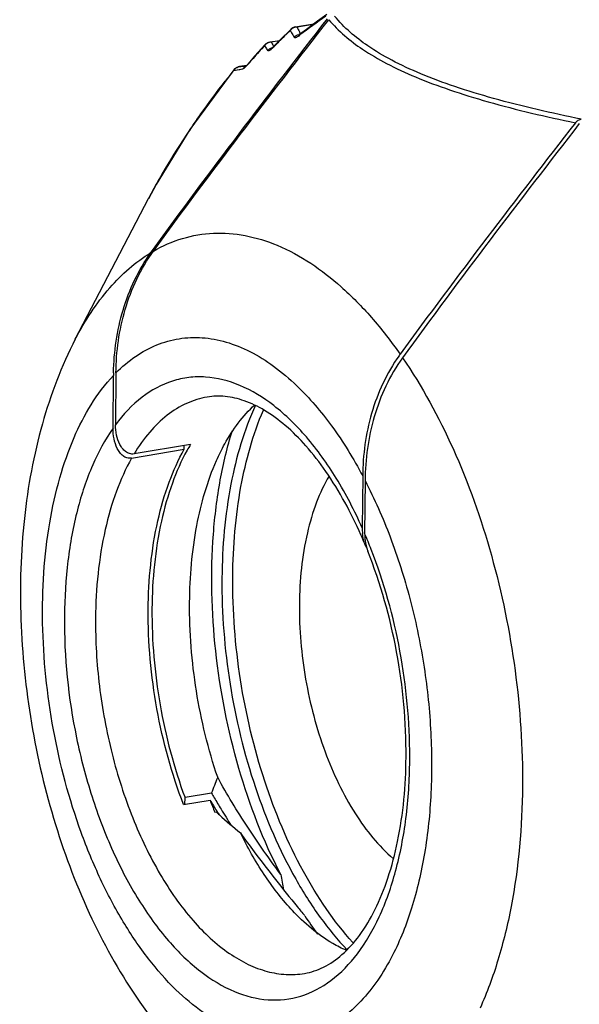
# Model space of a CAD drawing. Header units: millimetres. Extents: x 12 to 2508, y 25 to 1770.
# Tile 33 of 53: x 2140 to 2153, y 789 to 811. Entities that reach past the tile are written whole.
import ezdxf

# ---------------------------------------------------------------- set-up
doc = ezdxf.new("R2010")
doc.units = ezdxf.units.MM
for name, color, linetype in [('CABLE_PBL76', 7, 'Continuous'), ('COVER_J_ABL73', 7, 'Continuous'), ('new_view_8_VBL72', 7, 'Continuous')]:
    doc.layers.add(name, color=color, linetype=linetype)

# ---------------------------------------------------------------- blocks, each defined once
blk = doc.blocks.new('CABLE_PBL76', base_point=(1168.907, 1048.173))
at = {"layer": 'CABLE_PBL76', "color": 7}
for p, q in [((1155.523, 1060.024), (1155.931, 1060.093)), ((1155.415, 1059.968), (1155.192, 1059.746)), ((1155.415, 1059.968), (1155.415, 1059.969)), ((1155.465, 1060.004), (1155.466, 1060.005)), ((1155.466, 1060.005), (1155.472, 1060.008)), ((1155.606, 1059.851), (1155.601, 1059.848)), ((1155.612, 1059.855), (1155.606, 1059.851)), ((1155.765, 1059.97), (1155.612, 1059.855)), ((1154.956, 1059.689), (1155.172, 1059.725)), ((1155, 1059.554), (1154.998, 1059.552)), ((1154.437, 1059.168), (1154.277, 1059.141)), ((1154.43, 1059.16), (1154.422, 1059.152)), ((1150.628, 1053.078), (1152.252, 1056.204)), ((1152.309, 1055.004), (1152.344, 1055.052)), ((1152.309, 1055.004), (1152.344, 1055.051)), ((1151.466, 1051.097), (1151.477, 1052.271)), ((1151.532, 1052.329), (1151.522, 1051.175)), ((1151.878, 1050.431), (1153.049, 1050.628)), ((1153.188, 1050.738), (1151.934, 1050.527)), ((1153.049, 1050.628), (1153.05, 1050.715)), ((1157.015, 1050.035), (1157.005, 1048.881)), ((1157.069, 1049.931), (1157.059, 1048.757)), ((1153.657, 1042.98), (1153.066, 1042.88)), ((1153.036, 1042.724), (1153.623, 1042.823)), ((1153.065, 1042.724), (1153.066, 1042.88)), ((1153.731, 1042.556), (1153.762, 1042.561)), ((1153.772, 1042.581), (1153.778, 1042.571)), ((1153.776, 1042.585), (1153.782, 1042.574))]:
    blk.add_line(p, q, dxfattribs=at)
at = {"layer": 'CABLE_PBL76', "color": 2}
for p, q in [((1155.914, 1060.08), (1155.557, 1060.02)), ((1155.464, 1060.004), (1155.465, 1060.004)), ((1155.587, 1059.82), (1155.609, 1059.836)), ((1155.609, 1059.836), (1155.62, 1059.844)), ((1155.165, 1059.718), (1154.982, 1059.687)), ((1155.03, 1059.571), (1155.039, 1059.59)), ((1155.03, 1059.571), (1155.044, 1059.585)), ((1154.463, 1059.196), (1154.456, 1059.182)), ((1154.456, 1059.182), (1154.466, 1059.193)), ((1154.147, 1059.056), (1154.35, 1059.089)), ((1154.204, 1059.112), (1154.202, 1059.112)), ((1154.277, 1059.141), (1154.276, 1059.141)), ((1154.278, 1059.077), (1154.286, 1059.079)), ((1154.286, 1059.079), (1154.35, 1059.089)), ((1154.433, 1059.164), (1154.405, 1059.16)), ((1152.252, 1056.204), (1152.262, 1056.222)), ((1152.252, 1056.204), (1152.262, 1056.222))]:
    blk.add_line(p, q, dxfattribs=at)
at = {"layer": 'CABLE_PBL76', "color": 7}
for points in [[(1156.22, 1060.303), (1156.009, 1060.15), (1155.765, 1059.97)], [(1155.464, 1060.004), (1155.44, 1059.99), (1155.418, 1059.971), (1155.415, 1059.969)], [(1155.523, 1060.024), (1155.494, 1060.017), (1155.466, 1060.005)], [(1154.839, 1059.625), (1154.621, 1059.378), (1154.463, 1059.196)], [(1154.892, 1059.666), (1154.865, 1059.649), (1154.839, 1059.625)], [(1154.955, 1059.689), (1154.949, 1059.688), (1154.924, 1059.681), (1154.9, 1059.67), (1154.892, 1059.666)], [(1155.192, 1059.746), (1155.034, 1059.585), (1155.014, 1059.566), (1155, 1059.554)], [(1154.463, 1059.196), (1154.452, 1059.184), (1154.43, 1059.16)], [(1154.152, 1059.066), (1153.175, 1057.739), (1152.422, 1056.519), (1152.253, 1056.203)], [(1154.202, 1059.112), (1154.18, 1059.095), (1154.16, 1059.076), (1154.152, 1059.067)], [(1154.276, 1059.141), (1154.257, 1059.136), (1154.237, 1059.13), (1154.218, 1059.121), (1154.202, 1059.112)]]:
    blk.add_lwpolyline(points, dxfattribs=at)
at = {"layer": 'CABLE_PBL76', "color": 2}
for centre, radius, start, end in [((1172.804, 1036.992), 28.592, 125.512, 126.9409), ((1180.44, 1034.627), 35.607, 134.9595, 135.246), ((1181.475, 1033.59), 37.073, 134.6828, 134.9593), ((1155.562, 1059.813), 0.206, 130.8458, 138.6999), ((1157.287, 1060.864), 2.092, 205.9545, 209.1689), ((1155.564, 1059.809), 0.211, 107.5241, 130.7953), ((1157.32, 1060.883), 2.129, 209.1685, 210.7765), ((1155.564, 1059.811), 0.209, 91.9313, 107.5114), ((1157.439, 1060.899), 2.077, 205.0471, 206.6527), ((1157.456, 1060.908), 2.096, 206.6553, 208.2672), ((1155.646, 1059.657), 0.206, 94.1782, 103.1468), ((1155.654, 1059.801), 0.0683, 127.3894, 137.3029), ((1157.496, 1060.93), 2.142, 208.2711, 209.6086), ((1179.517, 1037.487), 33.147, 138.1307, 138.7899), ((1154.993, 1059.483), 0.204, 93.3996, 141.314), ((1156.054, 1060.292), 1.398, 209.197, 211.0027), ((1156.216, 1060.345), 1.398, 208.0493, 209.8535), ((1156.235, 1060.355), 1.42, 209.8557, 211.6607), ((1156.258, 1060.369), 1.447, 211.6565, 212.6037), ((1179.385, 1035.672), 34.122, 135.2444, 135.5089), ((1156.076, 1060.306), 1.424, 211.0049, 212.8035), ((1156.108, 1060.326), 1.462, 212.8039, 214.5839), ((1155.063, 1059.369), 0.204, 96.1044, 109.3186), ((1176.439, 1040.176), 29.06, 138.7802, 139.1245), ((1174.002, 1043.304), 25.344, 141.573, 142.2622), ((1154.31, 1058.949), 0.194, 123.0969, 130.9054), ((1154.308, 1058.953), 0.19, 99.5351, 107.9901), ((1147.63, 1104.512), 45.856, 278.3342, 278.4957), ((1154.513, 1058.978), 0.197, 130.5063, 145.5693), ((1154.508, 1058.983), 0.19, 115.0207, 130.5004), ((1167.872, 1047.764), 17.762, 145.4263, 147.3594), ((1165.631, 1049.18), 15.111, 147.297, 150.6189), ((1164.048, 1050.073), 13.294, 150.6226, 152.4478), ((1146.838, 1044.362), 11.126, 21.2866, 23.2689), ((1146.248, 1043.805), 11.813, 359.5094, 359.8801)]:
    blk.add_arc(centre, radius, start, end, dxfattribs=at)
at = {"layer": 'CABLE_PBL76', "color": 7}
for centre, radius, start, end in [((1160.837, 1050.567), 3.697, 143.9548, 144.5509), ((1157.186, 1052.222), 5.71, 178.9108, 179.5078), ((1156.801, 1048.571), 4.212, 149.0387, 151.1121), ((1158.118, 1048.871), 1.113, 179.4853, 185.9751), ((1147.518, 1044.541), 10.343, 22.4853, 23.8528), ((1158.22, 1048.747), 1.161, 179.4799, 186.5212), ((1158.004, 1048.708), 0.941, 193.7541, 197.3205), ((1157.914, 1048.679), 0.846, 197.3086, 201.6876), ((1146.651, 1045.867), 7.578, 337.5991, 340.4536), ((1165.404, 1049.669), 13.518, 209.6576, 210.1506), ((1163.291, 1046.57), 10.369, 201.1833, 202.7744), ((1166.727, 1050.722), 15.301, 211.0803, 212.1435), ((1166.187, 1050.126), 14.424, 210.1588, 211.3377), ((1159.945, 1049.147), 9.033, 226.8061, 227.397), ((1167.601, 1051.269), 16.331, 212.1817, 212.498), ((1167.894, 1051.169), 16.425, 211.3489, 212.8393), ((1160.357, 1049.603), 9.647, 227.4286, 231.1019), ((1221.373, 1053.473), 67.313, 190.5293, 190.82536), ((1159.255, 1043.926), 5.205, 222.5191, 223.0734), ((1190.372, 1069.029), 45.036, 219.3763, 219.71), ((1162.956, 1044.984), 8.639, 213.1911, 216.4984)]:
    blk.add_arc(centre, radius, start, end, dxfattribs=at)
at = {"layer": 'CABLE_PBL76', "color": 2}
for points, knots in [([(1161.874, 1057.973), (1161.218, 1058.105), (1160.273, 1058.32), (1159.088, 1058.679), (1158.332, 1058.959), (1157.684, 1059.259), (1157.015, 1059.653), (1156.599, 1060.008), (1156.391, 1060.266)], [0, 0, 0, 0, 0.332357, 0.480879, 0.61474, 0.732781, 0.835208, 1, 1, 1, 1]), ([(1156.261, 1060.185), (1156.474, 1059.93), (1156.897, 1059.579), (1157.568, 1059.189), (1158.218, 1058.889), (1158.973, 1058.608), (1160.152, 1058.246), (1161.092, 1058.027), (1161.744, 1057.891)], [0, 0, 0, 0, 0.16546, 0.268323, 0.386667, 0.520597, 0.668924, 1, 1, 1, 1]), ([(1155.467, 1060.005), (1155.467, 1060.005), (1155.466, 1060.005), (1155.465, 1060.005), (1155.465, 1060.004)], [0, 0, 0, 0, 0.519033, 1, 1, 1, 1]), ([(1155.474, 1060), (1155.474, 1060.001), (1155.471, 1060.002), (1155.469, 1060.004), (1155.467, 1060.005)], [0, 0, 0, 0, 0.378682, 1, 1, 1, 1]), ([(1154.895, 1059.667), (1154.895, 1059.667), (1154.894, 1059.667), (1154.892, 1059.667), (1154.892, 1059.666)], [0, 0, 0, 0, 0.539413, 1, 1, 1, 1]), ([(1154.9, 1059.664), (1154.899, 1059.665), (1154.897, 1059.666), (1154.896, 1059.666), (1154.895, 1059.667)], [0, 0, 0, 0, 0.589424, 1, 1, 1, 1]), ([(1155.544, 1059.792), (1155.538, 1059.789), (1155.527, 1059.785), (1155.508, 1059.78), (1155.495, 1059.787), (1155.491, 1059.793)], [0, 0, 0, 0, 0.352956, 0.621575, 1, 1, 1, 1]), ([(1155.587, 1059.82), (1155.583, 1059.817), (1155.57, 1059.807), (1155.555, 1059.797), (1155.544, 1059.792)], [0, 0, 0, 0, 0.277479, 1, 1, 1, 1]), ([(1154.945, 1059.5), (1154.94, 1059.497), (1154.932, 1059.493), (1154.918, 1059.488), (1154.907, 1059.492), (1154.904, 1059.496)], [0, 0, 0, 0, 0.366259, 0.63853, 1, 1, 1, 1]), ([(1154.982, 1059.526), (1154.978, 1059.523), (1154.967, 1059.514), (1154.954, 1059.505), (1154.945, 1059.5)], [0, 0, 0, 0, 0.282245, 1, 1, 1, 1]), ([(1155.03, 1059.571), (1155.026, 1059.566), (1155.01, 1059.551), (1154.994, 1059.536), (1154.982, 1059.526)], [0, 0, 0, 0, 0.26431, 1, 1, 1, 1]), ([(1154.456, 1059.182), (1154.449, 1059.174), (1154.423, 1059.145), (1154.396, 1059.117), (1154.375, 1059.102)], [0, 0, 0, 0, 0.297295, 1, 1, 1, 1]), ([(1154.375, 1059.102), (1154.372, 1059.1), (1154.365, 1059.095), (1154.357, 1059.09), (1154.35, 1059.089)], [0, 0, 0, 0, 0.317489, 1, 1, 1, 1]), ([(1153.247, 1057.843), (1153.303, 1057.925), (1153.534, 1058.255), (1153.774, 1058.577), (1153.959, 1058.816)], [0, 0, 0, 0, 0.247105, 1, 1, 1, 1]), ([(1152.364, 1055.037), (1152.568, 1055.155), (1153, 1055.345), (1153.699, 1055.464), (1154.42, 1055.408), (1154.886, 1055.262), (1155.117, 1055.166)], [0, 0, 0, 0, 0.247784, 0.490355, 0.737975, 1, 1, 1, 1]), ([(1155.117, 1055.166), (1155.635, 1054.949), (1156.38, 1054.437), (1157.239, 1053.557), (1157.649, 1053.027), (1157.847, 1052.743)], [0, 0, 0, 0, 0.457205, 0.71798, 1, 1, 1, 1]), ([(1150.628, 1053.078), (1150.84, 1053.484), (1151.31, 1054.214), (1151.965, 1054.796), (1152.309, 1055.004)], [0, 0, 0, 0, 0.533224, 1, 1, 1, 1]), ([(1151.532, 1052.329), (1151.665, 1052.463), (1151.947, 1052.704), (1152.424, 1052.965), (1152.931, 1053.109), (1153.458, 1053.13), (1153.994, 1053.029), (1154.531, 1052.81), (1155.059, 1052.478), (1155.388, 1052.198), (1155.55, 1052.042)], [0, 0, 0, 0, 0.125384, 0.243146, 0.3568, 0.470641, 0.588871, 0.715021, 0.85159, 1, 1, 1, 1]), ([(1157.901, 1052.664), (1158.337, 1052.028), (1159.11, 1050.604), (1159.941, 1048.257), (1160.459, 1045.728), (1160.574, 1043.992), (1160.567, 1043.131)], [0, 0, 0, 0, 0.230433, 0.481639, 0.742337, 1, 1, 1, 1]), ([(1154.158, 1037.715), (1153.675, 1037.918), (1152.989, 1038.428), (1152.224, 1039.303), (1151.666, 1040.13), (1151.167, 1041.074), (1150.586, 1042.483), (1150.08, 1044.386), (1149.839, 1046.711), (1149.955, 1048.602), (1150.259, 1049.978), (1150.654, 1051.114), (1151.102, 1051.875), (1151.477, 1052.271)], [0, 0, 0, 0, 0.096565, 0.152807, 0.214098, 0.279859, 0.349246, 0.494535, 0.640744, 0.778334, 0.841398, 0.899594, 1, 1, 1, 1]), ([(1157.005, 1048.881), (1156.836, 1049.26), (1156.471, 1049.967), (1155.815, 1050.89), (1155.094, 1051.602), (1154.33, 1052.076), (1153.66, 1052.25), (1153.15, 1052.237), (1152.657, 1052.13), (1152.063, 1051.804), (1151.691, 1051.403), (1151.522, 1051.175)], [0, 0, 0, 0, 0.168131, 0.321223, 0.45715, 0.576102, 0.681634, 0.731778, 0.781614, 0.884835, 1, 1, 1, 1]), ([(1155.55, 1052.042), (1155.834, 1051.77), (1156.375, 1051.132), (1156.81, 1050.421), (1157.015, 1050.035)], [0, 0, 0, 0, 0.473611, 1, 1, 1, 1]), ([(1153.561, 1051.79), (1153.403, 1051.763), (1153.086, 1051.665), (1152.65, 1051.395), (1152.256, 1051.009), (1152.036, 1050.697), (1151.934, 1050.527)], [0, 0, 0, 0, 0.226327, 0.463216, 0.719313, 1, 1, 1, 1]), ([(1151.466, 1051.097), (1151.288, 1050.842), (1150.972, 1050.255), (1150.643, 1049.258), (1150.437, 1048.126), (1150.389, 1047.328), (1150.385, 1046.915)], [0, 0, 0, 0, 0.213433, 0.453283, 0.717077, 1, 1, 1, 1]), ([(1151.878, 1050.431), (1151.746, 1050.197), (1151.513, 1049.678), (1151.176, 1048.495), (1151.083, 1047.532), (1151.077, 1046.871)], [0, 0, 0, 0, 0.219315, 0.461129, 1, 1, 1, 1]), ([(1157.069, 1049.932), (1157.279, 1049.526), (1157.657, 1048.667), (1158.089, 1047.306), (1158.389, 1045.876), (1158.548, 1044.427), (1158.559, 1043.008), (1158.422, 1041.668), (1158.142, 1040.451), (1157.85, 1039.708), (1157.678, 1039.373)], [0, 0, 0, 0, 0.125559, 0.257336, 0.392177, 0.526707, 0.657582, 0.781696, 0.896441, 1, 1, 1, 1]), ([(1158.062, 1043.78), (1158.063, 1044.57), (1157.913, 1046.145), (1157.49, 1047.671), (1157.205, 1048.401)], [0, 0, 0, 0, 0.501894, 1, 1, 1, 1]), ([(1150.385, 1046.915), (1150.377, 1046.01), (1150.518, 1044.646), (1150.972, 1042.908), (1151.434, 1041.693), (1152, 1040.613), (1152.651, 1039.707), (1153.364, 1039.009), (1154.119, 1038.543), (1154.896, 1038.339), (1155.661, 1038.424), (1156.357, 1038.796), (1156.95, 1039.417), (1157.429, 1040.254), (1157.784, 1041.276), (1158.006, 1042.446), (1158.058, 1043.274), (1158.061, 1043.704)], [0, 0, 0, 0, 0.157969, 0.236988, 0.313081, 0.384329, 0.44922, 0.506887, 0.557435, 0.602346, 0.644693, 0.688484, 0.73718, 0.792725, 0.855581, 0.92512, 1, 1, 1, 1]), ([(1151.077, 1046.871), (1151.073, 1046.367), (1151.134, 1045.35), (1151.411, 1043.858), (1151.861, 1042.447), (1152.461, 1041.194), (1153.177, 1040.163), (1153.873, 1039.508), (1154.457, 1039.164), (1154.882, 1039.003), (1155.307, 1038.933), (1155.587, 1038.948), (1155.721, 1038.97)], [0, 0, 0, 0, 0.150361, 0.30293, 0.451643, 0.590809, 0.715874, 0.824302, 0.872493, 0.917202, 0.959304, 1, 1, 1, 1]), ([(1160.567, 1043.131), (1160.559, 1042.236), (1160.447, 1040.926), (1160.052, 1039.287), (1159.779, 1038.544), (1159.624, 1038.198)], [0, 0, 0, 0, 0.531489, 0.774905, 1, 1, 1, 1]), ([(1157.678, 1039.373), (1157.58, 1039.182), (1157.37, 1038.825), (1156.999, 1038.355), (1156.586, 1037.981), (1156.139, 1037.707), (1155.661, 1037.54), (1155.163, 1037.484), (1154.653, 1037.54), (1154.322, 1037.647), (1154.158, 1037.715)], [0, 0, 0, 0, 0.148718, 0.286073, 0.413313, 0.532637, 0.647159, 0.760662, 0.877141, 1, 1, 1, 1])]:
    blk.add_open_spline(points, degree=3, knots=knots, dxfattribs=at)
at = {"layer": 'CABLE_PBL76', "color": 7}
for points, knots in [([(1152.344, 1055.052), (1152.975, 1055.924), (1154.262, 1057.65), (1155.574, 1059.357), (1156.233, 1060.206)], [0, 0, 0, 0, 0.500499, 1, 1, 1, 1]), ([(1152.364, 1055.037), (1152.998, 1055.908), (1154.287, 1057.631), (1155.601, 1059.336), (1156.261, 1060.185)], [0, 0, 0, 0, 0.500482, 1, 1, 1, 1]), ([(1161.744, 1057.891), (1161.084, 1057.042), (1159.77, 1055.337), (1158.481, 1053.614), (1157.847, 1052.743)], [0, 0, 0, 0, 0.499518, 1, 1, 1, 1]), ([(1161.83, 1057.873), (1161.164, 1057.015), (1159.839, 1055.29), (1158.54, 1053.546), (1157.901, 1052.664)], [0, 0, 0, 0, 0.499494, 1, 1, 1, 1]), ([(1151.532, 1052.329), (1151.536, 1052.803), (1151.667, 1053.762), (1152.081, 1054.648), (1152.364, 1055.037)], [0, 0, 0, 0, 0.496629, 1, 1, 1, 1]), ([(1151.477, 1052.331), (1151.486, 1052.8), (1151.621, 1053.745), (1152.03, 1054.619), (1152.309, 1055.004)], [0, 0, 0, 0, 0.496917, 1, 1, 1, 1]), ([(1150.628, 1053.078), (1150.318, 1052.48), (1149.823, 1051.172), (1149.437, 1049.061), (1149.368, 1046.819), (1149.604, 1044.531), (1150.131, 1042.292), (1150.931, 1040.197), (1151.987, 1038.329), (1152.883, 1037.255), (1153.372, 1036.792)], [0, 0, 0, 0, 0.115794, 0.238378, 0.367321, 0.500005, 0.632688, 0.76163, 0.884209, 1, 1, 1, 1]), ([(1157.825, 1052.711), (1157.549, 1052.325), (1157.146, 1051.449), (1157.019, 1050.503), (1157.015, 1050.035)], [0, 0, 0, 0, 0.503529, 1, 1, 1, 1]), ([(1157.901, 1052.664), (1157.617, 1052.271), (1157.203, 1051.377), (1157.073, 1050.41), (1157.069, 1049.931)], [0, 0, 0, 0, 0.50334, 1, 1, 1, 1]), ([(1156.977, 1048.724), (1156.759, 1049.216), (1156.388, 1049.907), (1155.78, 1050.695), (1155.324, 1051.153), (1154.863, 1051.495), (1154.409, 1051.717), (1153.974, 1051.82), (1153.692, 1051.812), (1153.561, 1051.79)], [0, 0, 0, 0, 0.33106, 0.478105, 0.610498, 0.727432, 0.829195, 0.918477, 1, 1, 1, 1]), ([(1153.766, 1050.379), (1153.822, 1050.504), (1154.044, 1050.955), (1154.347, 1051.373), (1154.619, 1051.619)], [0, 0, 0, 0, 0.272954, 1, 1, 1, 1]), ([(1154.633, 1051.613), (1154.377, 1051.055), (1154.007, 1049.779), (1153.893, 1048.463), (1153.887, 1047.763)], [0, 0, 0, 0, 0.467496, 1, 1, 1, 1]), ([(1154.128, 1047.803), (1154.133, 1048.471), (1154.238, 1049.731), (1154.575, 1050.957), (1154.807, 1051.501)], [0, 0, 0, 0, 0.53023, 1, 1, 1, 1]), ([(1151.878, 1050.431), (1151.845, 1050.425), (1151.774, 1050.43), (1151.684, 1050.481), (1151.612, 1050.557), (1151.537, 1050.682), (1151.48, 1050.865), (1151.466, 1051.019), (1151.466, 1051.097)], [0, 0, 0, 0, 0.116868, 0.231898, 0.350232, 0.472982, 0.72991, 1, 1, 1, 1]), ([(1151.934, 1050.527), (1151.901, 1050.521), (1151.832, 1050.525), (1151.741, 1050.573), (1151.67, 1050.646), (1151.594, 1050.767), (1151.535, 1050.946), (1151.521, 1051.097), (1151.522, 1051.175)], [0, 0, 0, 0, 0.117228, 0.232367, 0.350518, 0.473029, 0.729708, 1, 1, 1, 1]), ([(1155.193, 1041.173), (1154.806, 1041.923), (1154.18, 1043.553), (1153.677, 1046.113), (1153.622, 1048.285), (1153.824, 1049.923), (1154.006, 1050.686), (1154.119, 1051.046)], [0, 0, 0, 0, 0.249758, 0.512561, 0.76865, 0.888423, 1, 1, 1, 1]), ([(1152.248, 1047.068), (1152.254, 1047.729), (1152.346, 1048.693), (1152.684, 1049.875), (1152.917, 1050.394), (1153.049, 1050.628)], [0, 0, 0, 0, 0.53887, 0.780684, 1, 1, 1, 1]), ([(1153.112, 1050.606), (1152.984, 1050.373), (1152.757, 1049.857), (1152.428, 1048.687), (1152.337, 1047.735), (1152.332, 1047.082)], [0, 0, 0, 0, 0.21994, 0.461902, 1, 1, 1, 1]), ([(1153.168, 1047.223), (1153.173, 1047.795), (1153.265, 1048.872), (1153.562, 1049.918), (1153.766, 1050.379)], [0, 0, 0, 0, 0.531532, 1, 1, 1, 1]), ([(1156.268, 1050.032), (1156.159, 1049.847), (1155.967, 1049.435), (1155.689, 1048.489), (1155.613, 1047.715), (1155.608, 1047.184)], [0, 0, 0, 0, 0.218162, 0.459622, 1, 1, 1, 1]), ([(1157.979, 1043.778), (1157.986, 1044.563), (1157.84, 1046.129), (1157.415, 1047.644), (1157.127, 1048.366)], [0, 0, 0, 0, 0.502182, 1, 1, 1, 1]), ([(1156.798, 1039.657), (1156.368, 1040.133), (1155.596, 1041.284), (1154.767, 1043.27), (1154.241, 1045.488), (1154.121, 1047.034), (1154.128, 1047.803)], [0, 0, 0, 0, 0.220456, 0.4704, 0.735844, 1, 1, 1, 1]), ([(1153.887, 1047.763), (1153.88, 1046.975), (1154.006, 1045.394), (1154.554, 1043.133), (1155.296, 1041.404), (1156.04, 1040.227), (1156.453, 1039.722), (1156.668, 1039.497)], [0, 0, 0, 0, 0.265317, 0.531548, 0.781108, 0.895086, 1, 1, 1, 1]), ([(1153.792, 1043.332), (1153.581, 1043.958), (1153.268, 1045.245), (1153.162, 1046.565), (1153.168, 1047.223)], [0, 0, 0, 0, 0.500825, 1, 1, 1, 1]), ([(1155.608, 1047.184), (1155.603, 1046.626), (1155.7, 1045.509), (1156.117, 1043.927), (1156.763, 1042.559), (1157.366, 1041.805), (1157.698, 1041.522)], [0, 0, 0, 0, 0.270409, 0.540175, 0.788626, 1, 1, 1, 1]), ([(1153.036, 1042.724), (1152.77, 1043.411), (1152.376, 1044.846), (1152.242, 1046.327), (1152.248, 1047.068)], [0, 0, 0, 0, 0.498522, 1, 1, 1, 1]), ([(1152.332, 1047.082), (1152.326, 1046.368), (1152.451, 1044.937), (1152.818, 1043.548), (1153.066, 1042.88)], [0, 0, 0, 0, 0.500691, 1, 1, 1, 1]), ([(1155.724, 1038.971), (1155.87, 1038.995), (1156.172, 1039.097), (1156.59, 1039.39), (1156.976, 1039.828), (1157.317, 1040.405), (1157.6, 1041.111), (1157.893, 1042.238), (1157.974, 1043.151), (1157.979, 1043.778)], [0, 0, 0, 0, 0.078389, 0.165598, 0.267089, 0.384966, 0.519032, 0.667824, 1, 1, 1, 1]), ([(1155.193, 1041.173), (1154.94, 1041.516), (1154.446, 1042.219), (1153.998, 1042.953), (1153.792, 1043.332)], [0, 0, 0, 0, 0.497161, 1, 1, 1, 1]), ([(1154.299, 1042.094), (1154.399, 1041.953), (1154.804, 1041.396), (1155.232, 1040.856), (1155.559, 1040.457)], [0, 0, 0, 0, 0.251525, 1, 1, 1, 1]), ([(1155.418, 1040.408), (1155.2, 1040.645), (1154.788, 1041.185), (1154.455, 1041.777), (1154.299, 1042.094)], [0, 0, 0, 0, 0.476493, 1, 1, 1, 1]), ([(1156.656, 1039.482), (1156.55, 1039.527), (1156.103, 1039.755), (1155.716, 1040.089), (1155.452, 1040.371)], [0, 0, 0, 0, 0.229316, 1, 1, 1, 1])]:
    blk.add_open_spline(points, degree=3, knots=knots, dxfattribs=at)
at = {"layer": 'CABLE_PBL76', "color": 2}
for points in [[(1155.407, 1059.949), (1155.407, 1059.956), (1155.41, 1059.963), (1155.415, 1059.968)], [(1155.491, 1059.793), (1155.519, 1059.825), (1155.558, 1059.848), (1155.599, 1059.858)], [(1155.523, 1060.024), (1155.534, 1060.026), (1155.546, 1060.024), (1155.557, 1060.02)], [(1155.587, 1059.82), (1155.591, 1059.83), (1155.596, 1059.839), (1155.603, 1059.847)], [(1154.833, 1059.61), (1154.834, 1059.615), (1154.836, 1059.621), (1154.839, 1059.625)], [(1154.956, 1059.689), (1154.964, 1059.69), (1154.974, 1059.69), (1154.982, 1059.687)], [(1154.904, 1059.496), (1154.928, 1059.525), (1154.961, 1059.548), (1154.996, 1059.561)], [(1154.147, 1059.056), (1154.157, 1059.071), (1154.169, 1059.085), (1154.183, 1059.096)], [(1154.152, 1059.066), (1154.15, 1059.063), (1154.148, 1059.06), (1154.147, 1059.056)], [(1154.204, 1059.112), (1154.218, 1059.121), (1154.234, 1059.129), (1154.25, 1059.134)]]:
    blk.add_open_spline(points, degree=3, dxfattribs=at)
at = {"layer": 'CABLE_PBL76', "color": 7}
for points in [[(1161.744, 1057.891), (1161.757, 1057.908), (1161.773, 1057.924), (1161.79, 1057.936)], [(1161.79, 1057.936), (1161.801, 1057.944), (1161.813, 1057.951), (1161.825, 1057.957)], [(1161.825, 1057.957), (1161.841, 1057.964), (1161.857, 1057.97), (1161.874, 1057.973)], [(1157.034, 1048.621), (1157.023, 1048.665), (1157.016, 1048.71), (1157.011, 1048.755)], [(1157.074, 1048.497), (1157.058, 1048.537), (1157.044, 1048.579), (1157.034, 1048.621)], [(1157.067, 1048.615), (1157.072, 1048.571), (1157.079, 1048.527), (1157.09, 1048.484)], [(1157.107, 1048.428), (1157.095, 1048.45), (1157.084, 1048.473), (1157.074, 1048.497)]]:
    blk.add_open_spline(points, degree=3, dxfattribs=at)
blk = doc.blocks.new('COVER_J_ABL73', base_point=(1203.054, 1067.36))
at = {"layer": 'CABLE_PBL76'}
blk.add_blockref('CABLE_PBL76', (1168.907, 1048.173), dxfattribs=at)
blk = doc.blocks.new('NEW_VIEW_8_VBL72', base_point=(1264.721, 1451.007))
at = {"layer": 'COVER_J_ABL73'}
blk.add_blockref('COVER_J_ABL73', (1203.054, 1067.36), dxfattribs=at)

msp = doc.modelspace()

# ---------------------------------------------------------------- block references
at = {"layer": 'new_view_8_VBL72'}
msp.add_blockref('NEW_VIEW_8_VBL72', (2255.626, 1201.366), dxfattribs=at)

doc.saveas('drawing.dxf')
